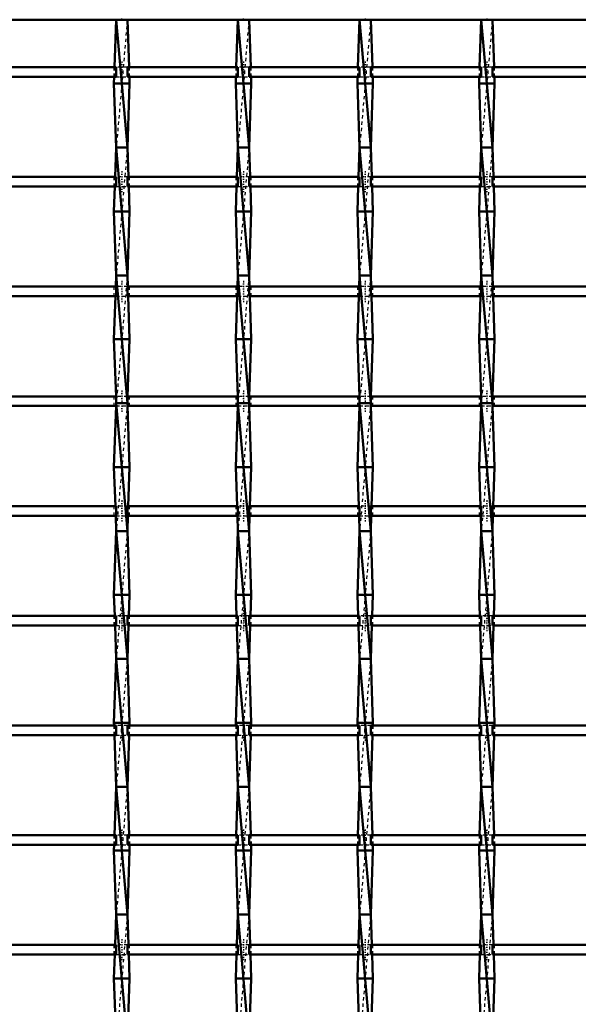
# Model space of a CAD drawing. Header units: millimetres. Extents: x -846 to 551, y -500 to 878.
# Tile 20 of 24: x 25 to 200, y 189 to 497. Entities that reach past the tile are written whole.
import ezdxf

# ---------------------------------------------------------------- set-up
doc = ezdxf.new("R2010")
doc.units = ezdxf.units.MM
doc.linetypes.add('Center', pattern=[1.5, 0.45, -0.5, 0.05, -0.5])
doc.linetypes.add('Dashed', pattern=[2, 1, -1])
for name, color, linetype, lineweight in [('2d ConnectionPoints', 7, 'Continuous', 50), ('AM_0', 7, 'Continuous', 50), ('AM_7', 7, 'Center', 25), ('AM_9', 6, 'Dashed', 25)]:
    doc.layers.add(name, color=color, linetype=linetype, lineweight=lineweight)

# ---------------------------------------------------------------- blocks, each defined once
blk = doc.blocks.new('17_oixwmkj4igmi1gzsticdasu9m________0_in_LSSP33034383111000100035010_4')
at = {"layer": 'AM_0'}
for p, q in [((55.42, 497), (54.88, 482.12)), ((58.88, 497), (55.42, 497)), ((55.42, 497), (58.88, 457)), ((58.88, 497), (59.42, 482.12)), ((54.78, 479.12), (54.7, 477)), ((59.52, 479.12), (59.6, 477)), ((54.7, 477), (55.42, 457)), ((59.6, 477), (54.7, 477)), ((59.6, 477), (58.88, 457)), ((55.42, 457), (55.09, 447.79)), ((58.88, 457), (55.42, 457)), ((55.42, 457), (58.88, 417)), ((58.88, 457), (59.21, 447.79)), ((54.98, 444.79), (54.7, 437)), ((59.32, 444.79), (59.6, 437)), ((54.7, 437), (55.42, 417)), ((59.6, 437), (54.7, 437)), ((59.6, 437), (58.88, 417)), ((55.42, 417), (55.29, 413.46)), ((55.42, 417), (58.88, 377)), ((58.88, 417), (55.42, 417)), ((58.88, 417), (59.01, 413.46)), ((55.18, 410.46), (54.7, 397)), ((59.12, 410.46), (59.6, 397)), ((59.6, 397), (54.7, 397)), ((54.7, 397), (55.34, 379.13)), ((59.6, 397), (58.96, 379.13)), ((55.39, 376.13), (54.7, 357)), ((55.42, 377), (58.88, 337)), ((58.88, 377), (55.42, 377)), ((58.91, 376.13), (59.6, 357)), ((54.7, 357), (55.14, 344.8)), ((59.6, 357), (54.7, 357)), ((59.6, 357), (59.16, 344.8)), ((55.25, 341.8), (55.42, 337)), ((59.05, 341.8), (58.88, 337)), ((55.42, 337), (54.7, 317)), ((55.42, 337), (58.88, 297)), ((58.88, 337), (55.42, 337)), ((58.88, 337), (59.6, 317)), ((54.7, 317), (54.93, 310.47)), ((59.6, 317), (54.7, 317)), ((59.6, 317), (59.37, 310.47)), ((55.04, 307.47), (55.42, 297)), ((59.26, 307.47), (58.88, 297)), ((55.42, 297), (54.7, 277)), ((58.88, 297), (55.42, 297)), ((55.42, 297), (58.88, 257)), ((58.88, 297), (59.6, 277)), ((54.7, 277), (54.73, 276.14)), ((59.6, 277), (54.7, 277)), ((59.6, 277), (59.57, 276.14)), ((54.84, 273.14), (55.42, 257)), ((59.46, 273.14), (58.88, 257)), ((55.42, 257), (54.87, 241.81)), ((58.88, 257), (55.42, 257)), ((55.42, 257), (58.88, 217)), ((58.88, 257), (59.43, 241.81)), ((54.76, 238.81), (54.7, 237)), ((59.54, 238.81), (59.6, 237)), ((59.6, 237), (54.7, 237)), ((54.7, 237), (55.42, 217)), ((59.6, 237), (58.88, 217)), ((55.42, 217), (55.08, 207.48)), ((58.88, 217), (55.42, 217)), ((55.42, 217), (58.88, 177)), ((58.88, 217), (59.22, 207.48)), ((54.97, 204.48), (54.7, 197)), ((59.33, 204.48), (59.6, 197)), ((59.6, 197), (54.7, 197)), ((54.7, 197), (55.42, 177)), ((59.6, 197), (58.88, 177))]:
    blk.add_line(p, q, dxfattribs=at)
at = {"layer": 'AM_9'}
for p, q in [((58.88, 497), (55.42, 457)), ((54.88, 482.12), (54.78, 479.12)), ((59.42, 482.12), (59.52, 479.12)), ((58.88, 457), (55.42, 417)), ((55.09, 447.79), (54.98, 444.79)), ((59.21, 447.79), (59.32, 444.79)), ((58.88, 417), (55.42, 377)), ((55.29, 413.46), (55.18, 410.46)), ((59.01, 413.46), (59.12, 410.46)), ((55.34, 379.13), (55.42, 377)), ((58.96, 379.13), (58.88, 377)), ((55.42, 377), (55.39, 376.13)), ((58.88, 377), (55.42, 337)), ((58.88, 377), (58.91, 376.13)), ((55.14, 344.8), (55.25, 341.8)), ((59.16, 344.8), (59.05, 341.8)), ((58.88, 337), (55.42, 297)), ((54.93, 310.47), (55.04, 307.47)), ((59.37, 310.47), (59.26, 307.47)), ((58.88, 297), (55.42, 257)), ((54.73, 276.14), (54.84, 273.14)), ((59.57, 276.14), (59.46, 273.14)), ((58.88, 257), (55.42, 217)), ((54.87, 241.81), (54.76, 238.81)), ((59.43, 241.81), (59.54, 238.81)), ((58.88, 217), (55.42, 177)), ((55.08, 207.48), (54.97, 204.48)), ((59.22, 207.48), (59.33, 204.48))]:
    blk.add_line(p, q, dxfattribs=at)
blk = doc.blocks.new('18_wx5jxwz8atlbsefa6jwwem9ki________0_in_LSSP33034383111000100035010_4')
at = {"layer": 'AM_0'}
for p, q in [((93.52, 497), (92.98, 482.12)), ((93.52, 497), (96.98, 457)), ((96.98, 497), (93.52, 497)), ((96.98, 497), (97.52, 482.12)), ((92.88, 479.12), (92.8, 477)), ((97.62, 479.12), (97.7, 477)), ((97.7, 477), (92.8, 477)), ((92.8, 477), (93.52, 457)), ((97.7, 477), (96.98, 457)), ((93.52, 457), (93.19, 447.79)), ((96.98, 457), (93.52, 457)), ((93.52, 457), (96.98, 417)), ((96.98, 457), (97.31, 447.79)), ((93.08, 444.79), (92.8, 437)), ((97.42, 444.79), (97.7, 437)), ((92.8, 437), (93.52, 417)), ((97.7, 437), (92.8, 437)), ((97.7, 437), (96.98, 417)), ((93.52, 417), (93.39, 413.46)), ((93.52, 417), (96.98, 377)), ((96.98, 417), (93.52, 417)), ((96.98, 417), (97.11, 413.46)), ((93.28, 410.46), (92.8, 397)), ((97.22, 410.46), (97.7, 397)), ((92.8, 397), (93.44, 379.13)), ((97.7, 397), (92.8, 397)), ((97.7, 397), (97.06, 379.13)), ((93.49, 376.13), (92.8, 357)), ((93.52, 377), (96.98, 337)), ((96.98, 377), (93.52, 377)), ((97.01, 376.13), (97.7, 357)), ((97.7, 357), (92.8, 357)), ((92.8, 357), (93.24, 344.8)), ((97.7, 357), (97.26, 344.8)), ((93.35, 341.8), (93.52, 337)), ((97.15, 341.8), (96.98, 337)), ((93.52, 337), (92.8, 317)), ((93.52, 337), (96.98, 297)), ((96.98, 337), (93.52, 337)), ((96.98, 337), (97.7, 317)), ((92.8, 317), (93.03, 310.47)), ((97.7, 317), (92.8, 317)), ((97.7, 317), (97.47, 310.47)), ((93.14, 307.47), (93.52, 297)), ((97.36, 307.47), (96.98, 297)), ((93.52, 297), (92.8, 277)), ((96.98, 297), (93.52, 297)), ((93.52, 297), (96.98, 257)), ((96.98, 297), (97.7, 277)), ((92.8, 277), (92.83, 276.14)), ((97.7, 277), (92.8, 277)), ((97.7, 277), (97.67, 276.14)), ((92.94, 273.14), (93.52, 257)), ((97.56, 273.14), (96.98, 257)), ((93.52, 257), (92.97, 241.81)), ((96.98, 257), (93.52, 257)), ((93.52, 257), (96.98, 217)), ((96.98, 257), (97.53, 241.81)), ((92.86, 238.81), (92.8, 237)), ((97.64, 238.81), (97.7, 237)), ((97.7, 237), (92.8, 237)), ((92.8, 237), (93.52, 217)), ((97.7, 237), (96.98, 217)), ((93.52, 217), (93.18, 207.48)), ((96.98, 217), (93.52, 217)), ((93.52, 217), (96.98, 177)), ((96.98, 217), (97.32, 207.48)), ((93.07, 204.48), (92.8, 197)), ((97.43, 204.48), (97.7, 197)), ((97.7, 197), (92.8, 197)), ((92.8, 197), (93.52, 177)), ((97.7, 197), (96.98, 177))]:
    blk.add_line(p, q, dxfattribs=at)
at = {"layer": 'AM_9'}
for p, q in [((96.98, 497), (93.52, 457)), ((92.98, 482.12), (92.88, 479.12)), ((97.52, 482.12), (97.62, 479.12)), ((96.98, 457), (93.52, 417)), ((93.19, 447.79), (93.08, 444.79)), ((97.31, 447.79), (97.42, 444.79)), ((96.98, 417), (93.52, 377)), ((93.39, 413.46), (93.28, 410.46)), ((97.11, 413.46), (97.22, 410.46)), ((93.44, 379.13), (93.52, 377)), ((97.06, 379.13), (96.98, 377)), ((93.52, 377), (93.49, 376.13)), ((96.98, 377), (93.52, 337)), ((96.98, 377), (97.01, 376.13)), ((93.24, 344.8), (93.35, 341.8)), ((97.26, 344.8), (97.15, 341.8)), ((96.98, 337), (93.52, 297)), ((93.03, 310.47), (93.14, 307.47)), ((97.47, 310.47), (97.36, 307.47)), ((96.98, 297), (93.52, 257)), ((92.83, 276.14), (92.94, 273.14)), ((97.67, 276.14), (97.56, 273.14)), ((96.98, 257), (93.52, 217)), ((92.97, 241.81), (92.86, 238.81)), ((97.53, 241.81), (97.64, 238.81)), ((96.98, 217), (93.52, 177)), ((93.18, 207.48), (93.07, 204.48)), ((97.32, 207.48), (97.43, 204.48))]:
    blk.add_line(p, q, dxfattribs=at)
blk = doc.blocks.new('19_ggcbolt95s3ee9c9c0tl7q6ge________0_in_LSSP33034383111000100035010_4')
at = {"layer": 'AM_0'}
for p, q in [((131.62, 497), (131.08, 482.12)), ((131.62, 497), (135.08, 457)), ((135.08, 497), (131.62, 497)), ((135.08, 497), (135.62, 482.12)), ((130.98, 479.12), (130.9, 477)), ((135.72, 479.12), (135.8, 477)), ((135.8, 477), (130.9, 477)), ((130.9, 477), (131.62, 457)), ((135.8, 477), (135.08, 457)), ((131.62, 457), (131.29, 447.79)), ((135.08, 457), (131.62, 457)), ((131.62, 457), (135.08, 417)), ((135.08, 457), (135.41, 447.79)), ((131.18, 444.79), (130.9, 437)), ((135.52, 444.79), (135.8, 437)), ((130.9, 437), (131.62, 417)), ((135.8, 437), (130.9, 437)), ((135.8, 437), (135.08, 417)), ((131.62, 417), (131.49, 413.46)), ((131.62, 417), (135.08, 377)), ((135.08, 417), (131.62, 417)), ((135.08, 417), (135.21, 413.46)), ((131.38, 410.46), (130.9, 397)), ((135.32, 410.46), (135.8, 397)), ((130.9, 397), (131.54, 379.13)), ((135.8, 397), (130.9, 397)), ((135.8, 397), (135.16, 379.13)), ((131.59, 376.13), (130.9, 357)), ((131.62, 377), (135.08, 337)), ((135.08, 377), (131.62, 377)), ((135.11, 376.13), (135.8, 357)), ((130.9, 357), (131.34, 344.8)), ((135.8, 357), (130.9, 357)), ((135.8, 357), (135.36, 344.8)), ((131.45, 341.8), (131.62, 337)), ((135.25, 341.8), (135.08, 337)), ((131.62, 337), (130.9, 317)), ((131.62, 337), (135.08, 297)), ((135.08, 337), (131.62, 337)), ((135.08, 337), (135.8, 317)), ((130.9, 317), (131.13, 310.47)), ((135.8, 317), (130.9, 317)), ((135.8, 317), (135.57, 310.47)), ((131.24, 307.47), (131.62, 297)), ((135.46, 307.47), (135.08, 297)), ((131.62, 297), (130.9, 277)), ((135.08, 297), (131.62, 297)), ((131.62, 297), (135.08, 257)), ((135.08, 297), (135.8, 277)), ((130.9, 277), (130.93, 276.14)), ((135.8, 277), (130.9, 277)), ((135.8, 277), (135.77, 276.14)), ((131.04, 273.14), (131.62, 257)), ((135.66, 273.14), (135.08, 257)), ((131.62, 257), (131.07, 241.81)), ((135.08, 257), (131.62, 257)), ((131.62, 257), (135.08, 217)), ((135.08, 257), (135.63, 241.81)), ((130.96, 238.81), (130.9, 237)), ((135.74, 238.81), (135.8, 237)), ((135.8, 237), (130.9, 237)), ((130.9, 237), (131.62, 217)), ((135.8, 237), (135.08, 217)), ((131.62, 217), (131.28, 207.48)), ((131.62, 217), (135.08, 177)), ((135.08, 217), (131.62, 217)), ((135.08, 217), (135.42, 207.48)), ((131.17, 204.48), (130.9, 197)), ((135.53, 204.48), (135.8, 197)), ((135.8, 197), (130.9, 197)), ((130.9, 197), (131.62, 177)), ((135.8, 197), (135.08, 177))]:
    blk.add_line(p, q, dxfattribs=at)
at = {"layer": 'AM_9'}
for p, q in [((135.08, 497), (131.62, 457)), ((131.08, 482.12), (130.98, 479.12)), ((135.62, 482.12), (135.72, 479.12)), ((135.08, 457), (131.62, 417)), ((131.29, 447.79), (131.18, 444.79)), ((135.41, 447.79), (135.52, 444.79)), ((135.08, 417), (131.62, 377)), ((131.49, 413.46), (131.38, 410.46)), ((135.21, 413.46), (135.32, 410.46)), ((131.54, 379.13), (131.62, 377)), ((135.16, 379.13), (135.08, 377)), ((131.62, 377), (131.59, 376.13)), ((135.08, 377), (131.62, 337)), ((135.08, 377), (135.11, 376.13)), ((131.34, 344.8), (131.45, 341.8)), ((135.36, 344.8), (135.25, 341.8)), ((135.08, 337), (131.62, 297)), ((131.13, 310.47), (131.24, 307.47)), ((135.57, 310.47), (135.46, 307.47)), ((135.08, 297), (131.62, 257)), ((130.93, 276.14), (131.04, 273.14)), ((135.77, 276.14), (135.66, 273.14)), ((135.08, 257), (131.62, 217)), ((131.07, 241.81), (130.96, 238.81)), ((135.63, 241.81), (135.74, 238.81)), ((135.08, 217), (131.62, 177)), ((131.28, 207.48), (131.17, 204.48)), ((135.42, 207.48), (135.53, 204.48))]:
    blk.add_line(p, q, dxfattribs=at)
blk = doc.blocks.new('20_j3ls0thg7i15tit84gxp2uxco________0_in_LSSP33034383111000100035010_4')
at = {"layer": 'AM_0'}
for p, q in [((169.72, 497), (169.18, 482.12)), ((169.72, 497), (173.18, 457)), ((173.18, 497), (169.72, 497)), ((173.18, 497), (173.72, 482.12)), ((169.08, 479.12), (169, 477)), ((173.82, 479.12), (173.9, 477)), ((173.9, 477), (169, 477)), ((169, 477), (169.72, 457)), ((173.9, 477), (173.18, 457)), ((169.72, 457), (169.39, 447.79)), ((173.18, 457), (169.72, 457)), ((169.72, 457), (173.18, 417)), ((173.18, 457), (173.51, 447.79)), ((169.28, 444.79), (169, 437)), ((173.62, 444.79), (173.9, 437)), ((169, 437), (169.72, 417)), ((173.9, 437), (169, 437)), ((173.9, 437), (173.18, 417)), ((169.72, 417), (169.59, 413.46)), ((169.72, 417), (173.18, 377)), ((173.18, 417), (169.72, 417)), ((173.18, 417), (173.31, 413.46)), ((169.48, 410.46), (169, 397)), ((173.42, 410.46), (173.9, 397)), ((173.9, 397), (169, 397)), ((169, 397), (169.64, 379.13)), ((173.9, 397), (173.26, 379.13)), ((169.69, 376.13), (169, 357)), ((169.72, 377), (173.18, 337)), ((173.18, 377), (169.72, 377)), ((173.21, 376.13), (173.9, 357)), ((173.9, 357), (169, 357)), ((169, 357), (169.44, 344.8)), ((173.9, 357), (173.46, 344.8)), ((169.55, 341.8), (169.72, 337)), ((173.35, 341.8), (173.18, 337)), ((169.72, 337), (169, 317)), ((169.72, 337), (173.18, 297)), ((173.18, 337), (169.72, 337)), ((173.18, 337), (173.9, 317)), ((173.9, 317), (169, 317)), ((169, 317), (169.23, 310.47)), ((173.9, 317), (173.67, 310.47)), ((169.34, 307.47), (169.72, 297)), ((173.56, 307.47), (173.18, 297)), ((169.72, 297), (169, 277)), ((173.18, 297), (169.72, 297)), ((169.72, 297), (173.18, 257)), ((173.18, 297), (173.9, 277)), ((169, 277), (169.03, 276.14)), ((173.9, 277), (169, 277)), ((173.9, 277), (173.87, 276.14)), ((169.14, 273.14), (169.72, 257)), ((173.76, 273.14), (173.18, 257)), ((169.72, 257), (169.17, 241.81)), ((173.18, 257), (169.72, 257)), ((169.72, 257), (173.18, 217)), ((173.18, 257), (173.73, 241.81)), ((169.06, 238.81), (169, 237)), ((173.84, 238.81), (173.9, 237)), ((169, 237), (169.72, 217)), ((173.9, 237), (169, 237)), ((173.9, 237), (173.18, 217)), ((169.72, 217), (169.38, 207.48)), ((173.18, 217), (169.72, 217)), ((169.72, 217), (173.18, 177)), ((173.18, 217), (173.52, 207.48)), ((169.27, 204.48), (169, 197)), ((173.63, 204.48), (173.9, 197)), ((169, 197), (169.72, 177)), ((173.9, 197), (169, 197)), ((173.9, 197), (173.18, 177))]:
    blk.add_line(p, q, dxfattribs=at)
at = {"layer": 'AM_9'}
for p, q in [((173.18, 497), (169.72, 457)), ((169.18, 482.12), (169.08, 479.12)), ((173.72, 482.12), (173.82, 479.12)), ((173.18, 457), (169.72, 417)), ((169.39, 447.79), (169.28, 444.79)), ((173.51, 447.79), (173.62, 444.79)), ((173.18, 417), (169.72, 377)), ((169.59, 413.46), (169.48, 410.46)), ((173.31, 413.46), (173.42, 410.46)), ((169.64, 379.13), (169.72, 377)), ((173.26, 379.13), (173.18, 377)), ((169.72, 377), (169.69, 376.13)), ((173.18, 377), (169.72, 337)), ((173.18, 377), (173.21, 376.13)), ((169.44, 344.8), (169.55, 341.8)), ((173.46, 344.8), (173.35, 341.8)), ((173.18, 337), (169.72, 297)), ((169.23, 310.47), (169.34, 307.47)), ((173.67, 310.47), (173.56, 307.47)), ((173.18, 297), (169.72, 257)), ((169.03, 276.14), (169.14, 273.14)), ((173.87, 276.14), (173.76, 273.14)), ((173.18, 257), (169.72, 217)), ((169.17, 241.81), (169.06, 238.81)), ((173.73, 241.81), (173.84, 238.81)), ((173.18, 217), (169.72, 177)), ((169.38, 207.48), (169.27, 204.48)), ((173.52, 207.48), (173.63, 204.48))]:
    blk.add_line(p, q, dxfattribs=at)
blk = doc.blocks.new('29_xy6c9qi0zb0tg7czk9tu1x23j________0_in_LSSP33034383111000100035010_4')
at = {"layer": 'AM_0'}
blk.add_line((-500, 497), (500, 497), dxfattribs=at)
blk = doc.blocks.new('50_fn2e8tyoc2ewfq8gpsc1ht0kd________0_in_LSSP33034383111000100035010_4')
at = {"layer": 'AM_0'}
for p, q in [((55.42, 207.48), (20.78, 207.48)), ((55.42, 207.48), (55.42, 204.48)), ((58.88, 204.48), (58.88, 207.48)), ((93.52, 207.48), (58.88, 207.48)), ((93.52, 207.48), (93.52, 204.48)), ((96.98, 204.48), (96.98, 207.48)), ((131.62, 207.48), (96.98, 207.48)), ((131.62, 207.48), (131.62, 204.48)), ((135.08, 204.48), (135.08, 207.48)), ((169.72, 207.48), (135.08, 207.48)), ((169.72, 207.48), (169.72, 204.48)), ((173.18, 204.48), (173.18, 207.48)), ((207.82, 207.48), (173.18, 207.48)), ((55.42, 204.48), (20.78, 204.48)), ((93.52, 204.48), (58.88, 204.48)), ((131.62, 204.48), (96.98, 204.48)), ((169.72, 204.48), (135.08, 204.48)), ((207.82, 204.48), (173.18, 204.48))]:
    blk.add_line(p, q, dxfattribs=at)
at = {"layer": 'AM_7'}
for p, q in [((57.15, 209.28), (57.15, 202.68)), ((95.25, 209.28), (95.25, 202.68)), ((133.35, 209.28), (133.35, 202.68)), ((171.45, 209.28), (171.45, 202.68))]:
    blk.add_line(p, q, dxfattribs=at)
at = {"layer": 'AM_9'}
for p, q in [((54.7, 207.48), (54.7, 204.48)), ((58.88, 207.48), (55.42, 207.48)), ((59.6, 204.48), (59.6, 207.48)), ((92.8, 207.48), (92.8, 204.48)), ((96.98, 207.48), (93.52, 207.48)), ((97.7, 204.48), (97.7, 207.48)), ((130.9, 207.48), (130.9, 204.48)), ((135.08, 207.48), (131.62, 207.48)), ((135.8, 204.48), (135.8, 207.48)), ((169, 207.48), (169, 204.48)), ((173.18, 207.48), (169.72, 207.48)), ((173.9, 204.48), (173.9, 207.48)), ((55.42, 204.48), (58.88, 204.48)), ((93.52, 204.48), (96.98, 204.48)), ((131.62, 204.48), (135.08, 204.48)), ((169.72, 204.48), (173.18, 204.48))]:
    blk.add_line(p, q, dxfattribs=at)
blk = doc.blocks.new('51_69ja7my68h2f8k81xg9vlyhov________0_in_LSSP33034383111000100035010_4')
at = {"layer": 'AM_0'}
for p, q in [((55.42, 241.81), (20.78, 241.81)), ((55.42, 241.81), (55.42, 238.81)), ((58.88, 238.81), (58.88, 241.81)), ((93.52, 241.81), (58.88, 241.81)), ((93.52, 241.81), (93.52, 238.81)), ((96.98, 238.81), (96.98, 241.81)), ((131.62, 241.81), (96.98, 241.81)), ((131.62, 241.81), (131.62, 238.81)), ((135.08, 238.81), (135.08, 241.81)), ((169.72, 241.81), (135.08, 241.81)), ((169.72, 241.81), (169.72, 238.81)), ((173.18, 238.81), (173.18, 241.81)), ((207.82, 241.81), (173.18, 241.81)), ((55.42, 238.81), (20.78, 238.81)), ((93.52, 238.81), (58.88, 238.81)), ((131.62, 238.81), (96.98, 238.81)), ((169.72, 238.81), (135.08, 238.81)), ((207.82, 238.81), (173.18, 238.81))]:
    blk.add_line(p, q, dxfattribs=at)
at = {"layer": 'AM_7'}
for p, q in [((57.15, 243.61), (57.15, 237.01)), ((95.25, 243.61), (95.25, 237.01)), ((133.35, 243.61), (133.35, 237.01)), ((171.45, 243.61), (171.45, 237.01))]:
    blk.add_line(p, q, dxfattribs=at)
at = {"layer": 'AM_9'}
for p, q in [((54.7, 241.81), (54.7, 238.81)), ((58.88, 241.81), (55.42, 241.81)), ((59.6, 238.81), (59.6, 241.81)), ((92.8, 241.81), (92.8, 238.81)), ((96.98, 241.81), (93.52, 241.81)), ((97.7, 238.81), (97.7, 241.81)), ((130.9, 241.81), (130.9, 238.81)), ((135.08, 241.81), (131.62, 241.81)), ((135.8, 238.81), (135.8, 241.81)), ((169, 241.81), (169, 238.81)), ((173.18, 241.81), (169.72, 241.81)), ((173.9, 238.81), (173.9, 241.81)), ((55.42, 238.81), (58.88, 238.81)), ((93.52, 238.81), (96.98, 238.81)), ((131.62, 238.81), (135.08, 238.81)), ((169.72, 238.81), (173.18, 238.81))]:
    blk.add_line(p, q, dxfattribs=at)
blk = doc.blocks.new('52_q83op720g8trr4nocsee405sc________0_in_LSSP33034383111000100035010_4')
at = {"layer": 'AM_0'}
for p, q in [((55.42, 276.14), (20.78, 276.14)), ((55.42, 276.14), (55.42, 273.14)), ((58.88, 273.14), (58.88, 276.14)), ((93.52, 276.14), (58.88, 276.14)), ((93.52, 276.14), (93.52, 273.14)), ((96.98, 273.14), (96.98, 276.14)), ((131.62, 276.14), (96.98, 276.14)), ((131.62, 276.14), (131.62, 273.14)), ((135.08, 273.14), (135.08, 276.14)), ((169.72, 276.14), (135.08, 276.14)), ((169.72, 276.14), (169.72, 273.14)), ((173.18, 273.14), (173.18, 276.14)), ((207.82, 276.14), (173.18, 276.14)), ((55.42, 273.14), (20.78, 273.14)), ((93.52, 273.14), (58.88, 273.14)), ((131.62, 273.14), (96.98, 273.14)), ((169.72, 273.14), (135.08, 273.14)), ((207.82, 273.14), (173.18, 273.14))]:
    blk.add_line(p, q, dxfattribs=at)
at = {"layer": 'AM_7'}
for p, q in [((57.15, 277.94), (57.15, 271.34)), ((95.25, 277.94), (95.25, 271.34)), ((133.35, 277.94), (133.35, 271.34)), ((171.45, 277.94), (171.45, 271.34))]:
    blk.add_line(p, q, dxfattribs=at)
at = {"layer": 'AM_9'}
for p, q in [((54.7, 276.14), (54.7, 273.14)), ((58.88, 276.14), (55.42, 276.14)), ((59.6, 273.14), (59.6, 276.14)), ((92.8, 276.14), (92.8, 273.14)), ((96.98, 276.14), (93.52, 276.14)), ((97.7, 273.14), (97.7, 276.14)), ((130.9, 276.14), (130.9, 273.14)), ((135.08, 276.14), (131.62, 276.14)), ((135.8, 273.14), (135.8, 276.14)), ((169, 276.14), (169, 273.14)), ((173.18, 276.14), (169.72, 276.14)), ((173.9, 273.14), (173.9, 276.14)), ((55.42, 273.14), (58.88, 273.14)), ((93.52, 273.14), (96.98, 273.14)), ((131.62, 273.14), (135.08, 273.14)), ((169.72, 273.14), (173.18, 273.14))]:
    blk.add_line(p, q, dxfattribs=at)
blk = doc.blocks.new('53_mdl1dajpchfd9qlefr9hcna6j________0_in_LSSP33034383111000100035010_4')
at = {"layer": 'AM_0'}
for p, q in [((55.42, 310.47), (20.78, 310.47)), ((55.42, 310.47), (55.42, 307.47)), ((93.52, 310.47), (58.88, 310.47)), ((58.88, 307.47), (58.88, 310.47)), ((93.52, 310.47), (93.52, 307.47)), ((96.98, 307.47), (96.98, 310.47)), ((131.62, 310.47), (96.98, 310.47)), ((131.62, 310.47), (131.62, 307.47)), ((135.08, 307.47), (135.08, 310.47)), ((169.72, 310.47), (135.08, 310.47)), ((169.72, 310.47), (169.72, 307.47)), ((173.18, 307.47), (173.18, 310.47)), ((207.82, 310.47), (173.18, 310.47)), ((55.42, 307.47), (20.78, 307.47)), ((93.52, 307.47), (58.88, 307.47)), ((131.62, 307.47), (96.98, 307.47)), ((169.72, 307.47), (135.08, 307.47)), ((207.82, 307.47), (173.18, 307.47))]:
    blk.add_line(p, q, dxfattribs=at)
at = {"layer": 'AM_7'}
for p, q in [((57.15, 312.27), (57.15, 305.67)), ((95.25, 312.27), (95.25, 305.67)), ((133.35, 312.27), (133.35, 305.67)), ((171.45, 312.27), (171.45, 305.67))]:
    blk.add_line(p, q, dxfattribs=at)
at = {"layer": 'AM_9'}
for p, q in [((54.7, 310.47), (54.7, 307.47)), ((58.88, 310.47), (55.42, 310.47)), ((59.6, 307.47), (59.6, 310.47)), ((92.8, 310.47), (92.8, 307.47)), ((96.98, 310.47), (93.52, 310.47)), ((97.7, 307.47), (97.7, 310.47)), ((130.9, 310.47), (130.9, 307.47)), ((135.08, 310.47), (131.62, 310.47)), ((135.8, 307.47), (135.8, 310.47)), ((169, 310.47), (169, 307.47)), ((173.18, 310.47), (169.72, 310.47)), ((173.9, 307.47), (173.9, 310.47)), ((55.42, 307.47), (58.88, 307.47)), ((93.52, 307.47), (96.98, 307.47)), ((131.62, 307.47), (135.08, 307.47)), ((169.72, 307.47), (173.18, 307.47))]:
    blk.add_line(p, q, dxfattribs=at)
blk = doc.blocks.new('54_ihxm6u9sxj4ckmreifb7e1hre________0_in_LSSP33034383111000100035010_4')
at = {"layer": 'AM_0'}
for p, q in [((55.42, 344.8), (20.78, 344.8)), ((55.42, 344.8), (55.42, 341.8)), ((93.52, 344.8), (58.88, 344.8)), ((58.88, 341.8), (58.88, 344.8)), ((93.52, 344.8), (93.52, 341.8)), ((96.98, 341.8), (96.98, 344.8)), ((131.62, 344.8), (96.98, 344.8)), ((131.62, 344.8), (131.62, 341.8)), ((135.08, 341.8), (135.08, 344.8)), ((169.72, 344.8), (135.08, 344.8)), ((169.72, 344.8), (169.72, 341.8)), ((173.18, 341.8), (173.18, 344.8)), ((207.82, 344.8), (173.18, 344.8)), ((55.42, 341.8), (20.78, 341.8)), ((93.52, 341.8), (58.88, 341.8)), ((131.62, 341.8), (96.98, 341.8)), ((169.72, 341.8), (135.08, 341.8)), ((207.82, 341.8), (173.18, 341.8))]:
    blk.add_line(p, q, dxfattribs=at)
at = {"layer": 'AM_7'}
for p, q in [((57.15, 346.6), (57.15, 340)), ((95.25, 346.6), (95.25, 340)), ((133.35, 346.6), (133.35, 340)), ((171.45, 346.6), (171.45, 340))]:
    blk.add_line(p, q, dxfattribs=at)
at = {"layer": 'AM_9'}
for p, q in [((54.7, 344.8), (54.7, 341.8)), ((58.88, 344.8), (55.42, 344.8)), ((59.6, 341.8), (59.6, 344.8)), ((92.8, 344.8), (92.8, 341.8)), ((96.98, 344.8), (93.52, 344.8)), ((97.7, 341.8), (97.7, 344.8)), ((130.9, 344.8), (130.9, 341.8)), ((135.08, 344.8), (131.62, 344.8)), ((135.8, 341.8), (135.8, 344.8)), ((169, 344.8), (169, 341.8)), ((173.18, 344.8), (169.72, 344.8)), ((173.9, 341.8), (173.9, 344.8)), ((55.42, 341.8), (58.88, 341.8)), ((93.52, 341.8), (96.98, 341.8)), ((131.62, 341.8), (135.08, 341.8)), ((169.72, 341.8), (173.18, 341.8))]:
    blk.add_line(p, q, dxfattribs=at)
blk = doc.blocks.new('55_3b2ycfmukzu17sawx190mz8wc________0_in_LSSP33034383111000100035010_4')
at = {"layer": 'AM_0'}
for p, q in [((55.42, 379.13), (20.78, 379.13)), ((55.42, 379.13), (55.42, 376.13)), ((58.88, 376.13), (58.88, 379.13)), ((93.52, 379.13), (58.88, 379.13)), ((93.52, 379.13), (93.52, 376.13)), ((96.98, 376.13), (96.98, 379.13)), ((131.62, 379.13), (96.98, 379.13)), ((131.62, 379.13), (131.62, 376.13)), ((135.08, 376.13), (135.08, 379.13)), ((169.72, 379.13), (135.08, 379.13)), ((169.72, 379.13), (169.72, 376.13)), ((173.18, 376.13), (173.18, 379.13)), ((207.82, 379.13), (173.18, 379.13)), ((55.42, 376.13), (20.78, 376.13)), ((93.52, 376.13), (58.88, 376.13)), ((131.62, 376.13), (96.98, 376.13)), ((169.72, 376.13), (135.08, 376.13)), ((207.82, 376.13), (173.18, 376.13))]:
    blk.add_line(p, q, dxfattribs=at)
at = {"layer": 'AM_7'}
for p, q in [((57.15, 380.93), (57.15, 374.33)), ((95.25, 380.93), (95.25, 374.33)), ((133.35, 380.93), (133.35, 374.33)), ((171.45, 380.93), (171.45, 374.33))]:
    blk.add_line(p, q, dxfattribs=at)
at = {"layer": 'AM_9'}
for p, q in [((54.7, 379.13), (54.7, 376.13)), ((58.88, 379.13), (55.42, 379.13)), ((59.6, 376.13), (59.6, 379.13)), ((92.8, 379.13), (92.8, 376.13)), ((96.98, 379.13), (93.52, 379.13)), ((97.7, 376.13), (97.7, 379.13)), ((130.9, 379.13), (130.9, 376.13)), ((135.08, 379.13), (131.62, 379.13)), ((135.8, 376.13), (135.8, 379.13)), ((169, 379.13), (169, 376.13)), ((173.18, 379.13), (169.72, 379.13)), ((173.9, 376.13), (173.9, 379.13)), ((55.39, 376.13), (58.91, 376.13)), ((93.49, 376.13), (97.01, 376.13)), ((131.59, 376.13), (135.11, 376.13)), ((169.69, 376.13), (173.21, 376.13))]:
    blk.add_line(p, q, dxfattribs=at)
blk = doc.blocks.new('56_1h51ol44u04xsmzdojnf93s3e________0_in_LSSP33034383111000100035010_4')
at = {"layer": 'AM_0'}
for p, q in [((55.42, 413.46), (20.78, 413.46)), ((55.42, 413.46), (55.42, 410.46)), ((58.88, 410.46), (58.88, 413.46)), ((93.52, 413.46), (58.88, 413.46)), ((93.52, 413.46), (93.52, 410.46)), ((96.98, 410.46), (96.98, 413.46)), ((131.62, 413.46), (96.98, 413.46)), ((131.62, 413.46), (131.62, 410.46)), ((135.08, 410.46), (135.08, 413.46)), ((169.72, 413.46), (135.08, 413.46)), ((169.72, 413.46), (169.72, 410.46)), ((173.18, 410.46), (173.18, 413.46)), ((207.82, 413.46), (173.18, 413.46)), ((55.42, 410.46), (20.78, 410.46)), ((93.52, 410.46), (58.88, 410.46)), ((131.62, 410.46), (96.98, 410.46)), ((169.72, 410.46), (135.08, 410.46)), ((207.82, 410.46), (173.18, 410.46))]:
    blk.add_line(p, q, dxfattribs=at)
at = {"layer": 'AM_7'}
for p, q in [((57.15, 415.26), (57.15, 408.66)), ((95.25, 415.26), (95.25, 408.66)), ((133.35, 415.26), (133.35, 408.66)), ((171.45, 415.26), (171.45, 408.66))]:
    blk.add_line(p, q, dxfattribs=at)
at = {"layer": 'AM_9'}
for p, q in [((54.7, 413.46), (54.7, 410.46)), ((58.88, 413.46), (55.42, 413.46)), ((59.6, 410.46), (59.6, 413.46)), ((92.8, 413.46), (92.8, 410.46)), ((96.98, 413.46), (93.52, 413.46)), ((97.7, 410.46), (97.7, 413.46)), ((130.9, 413.46), (130.9, 410.46)), ((135.08, 413.46), (131.62, 413.46)), ((135.8, 410.46), (135.8, 413.46)), ((169, 413.46), (169, 410.46)), ((173.18, 413.46), (169.72, 413.46)), ((173.9, 410.46), (173.9, 413.46)), ((55.42, 410.46), (58.88, 410.46)), ((93.52, 410.46), (96.98, 410.46)), ((131.62, 410.46), (135.08, 410.46)), ((169.72, 410.46), (173.18, 410.46))]:
    blk.add_line(p, q, dxfattribs=at)
blk = doc.blocks.new('57_86alaee8lhardtaj86m1cyxma________0_in_LSSP33034383111000100035010_4')
at = {"layer": 'AM_0'}
for p, q in [((55.42, 447.79), (20.78, 447.79)), ((55.42, 447.79), (55.42, 444.79)), ((58.88, 444.79), (58.88, 447.79)), ((93.52, 447.79), (58.88, 447.79)), ((93.52, 447.79), (93.52, 444.79)), ((96.98, 444.79), (96.98, 447.79)), ((131.62, 447.79), (96.98, 447.79)), ((131.62, 447.79), (131.62, 444.79)), ((135.08, 444.79), (135.08, 447.79)), ((169.72, 447.79), (135.08, 447.79)), ((169.72, 447.79), (169.72, 444.79)), ((173.18, 444.79), (173.18, 447.79)), ((207.82, 447.79), (173.18, 447.79)), ((55.42, 444.79), (20.78, 444.79)), ((93.52, 444.79), (58.88, 444.79)), ((131.62, 444.79), (96.98, 444.79)), ((169.72, 444.79), (135.08, 444.79)), ((207.82, 444.79), (173.18, 444.79))]:
    blk.add_line(p, q, dxfattribs=at)
at = {"layer": 'AM_7'}
for p, q in [((57.15, 449.59), (57.15, 442.99)), ((95.25, 449.59), (95.25, 442.99)), ((133.35, 449.59), (133.35, 442.99)), ((171.45, 449.59), (171.45, 442.99))]:
    blk.add_line(p, q, dxfattribs=at)
at = {"layer": 'AM_9'}
for p, q in [((54.7, 447.79), (54.7, 444.79)), ((58.88, 447.79), (55.42, 447.79)), ((59.6, 444.79), (59.6, 447.79)), ((92.8, 447.79), (92.8, 444.79)), ((96.98, 447.79), (93.52, 447.79)), ((97.7, 444.79), (97.7, 447.79)), ((130.9, 447.79), (130.9, 444.79)), ((135.08, 447.79), (131.62, 447.79)), ((135.8, 444.79), (135.8, 447.79)), ((169, 447.79), (169, 444.79)), ((173.18, 447.79), (169.72, 447.79)), ((173.9, 444.79), (173.9, 447.79)), ((55.42, 444.79), (58.88, 444.79)), ((93.52, 444.79), (96.98, 444.79)), ((131.62, 444.79), (135.08, 444.79)), ((169.72, 444.79), (173.18, 444.79))]:
    blk.add_line(p, q, dxfattribs=at)
blk = doc.blocks.new('58_0ff5aoimkym7vqxw5y4kbuqpu________0_in_LSSP33034383111000100035010_4')
at = {"layer": 'AM_0'}
for p, q in [((55.42, 482.12), (20.78, 482.12)), ((55.42, 482.12), (55.42, 479.12)), ((93.52, 482.12), (58.88, 482.12)), ((58.88, 479.12), (58.88, 482.12)), ((93.52, 482.12), (93.52, 479.12)), ((96.98, 479.12), (96.98, 482.12)), ((131.62, 482.12), (96.98, 482.12)), ((131.62, 482.12), (131.62, 479.12)), ((135.08, 479.12), (135.08, 482.12)), ((169.72, 482.12), (135.08, 482.12)), ((169.72, 482.12), (169.72, 479.12)), ((173.18, 479.12), (173.18, 482.12)), ((207.82, 482.12), (173.18, 482.12)), ((55.42, 479.12), (20.78, 479.12)), ((93.52, 479.12), (58.88, 479.12)), ((131.62, 479.12), (96.98, 479.12)), ((169.72, 479.12), (135.08, 479.12)), ((207.82, 479.12), (173.18, 479.12))]:
    blk.add_line(p, q, dxfattribs=at)
at = {"layer": 'AM_7'}
for p, q in [((57.15, 483.92), (57.15, 477.32)), ((95.25, 483.92), (95.25, 477.32)), ((133.35, 483.92), (133.35, 477.32)), ((171.45, 483.92), (171.45, 477.32))]:
    blk.add_line(p, q, dxfattribs=at)
at = {"layer": 'AM_9'}
for p, q in [((54.7, 482.12), (54.7, 479.12)), ((58.88, 482.12), (55.42, 482.12)), ((59.6, 479.12), (59.6, 482.12)), ((92.8, 482.12), (92.8, 479.12)), ((96.98, 482.12), (93.52, 482.12)), ((97.7, 479.12), (97.7, 482.12)), ((130.9, 482.12), (130.9, 479.12)), ((135.08, 482.12), (131.62, 482.12)), ((135.8, 479.12), (135.8, 482.12)), ((169, 482.12), (169, 479.12)), ((173.18, 482.12), (169.72, 482.12)), ((173.9, 479.12), (173.9, 482.12)), ((55.42, 479.12), (58.88, 479.12)), ((93.52, 479.12), (96.98, 479.12)), ((131.62, 479.12), (135.08, 479.12)), ((169.72, 479.12), (173.18, 479.12))]:
    blk.add_line(p, q, dxfattribs=at)

msp = doc.modelspace()

# ---------------------------------------------------------------- linework, layer by layer
at = {"layer": '2d ConnectionPoints'}
for p in [(57.15, 497), (57.15, 497), (95.25, 497), (95.25, 497), (133.35, 497), (133.35, 497), (171.45, 497), (171.45, 497)]:
    msp.add_point(p, dxfattribs=at)

# ---------------------------------------------------------------- block references
for name in ['29_xy6c9qi0zb0tg7czk9tu1x23j________0_in_LSSP33034383111000100035010_4', '17_oixwmkj4igmi1gzsticdasu9m________0_in_LSSP33034383111000100035010_4', '18_wx5jxwz8atlbsefa6jwwem9ki________0_in_LSSP33034383111000100035010_4', '19_ggcbolt95s3ee9c9c0tl7q6ge________0_in_LSSP33034383111000100035010_4', '20_j3ls0thg7i15tit84gxp2uxco________0_in_LSSP33034383111000100035010_4', '58_0ff5aoimkym7vqxw5y4kbuqpu________0_in_LSSP33034383111000100035010_4', '57_86alaee8lhardtaj86m1cyxma________0_in_LSSP33034383111000100035010_4', '56_1h51ol44u04xsmzdojnf93s3e________0_in_LSSP33034383111000100035010_4', '55_3b2ycfmukzu17sawx190mz8wc________0_in_LSSP33034383111000100035010_4', '54_ihxm6u9sxj4ckmreifb7e1hre________0_in_LSSP33034383111000100035010_4', '53_mdl1dajpchfd9qlefr9hcna6j________0_in_LSSP33034383111000100035010_4', '52_q83op720g8trr4nocsee405sc________0_in_LSSP33034383111000100035010_4', '51_69ja7my68h2f8k81xg9vlyhov________0_in_LSSP33034383111000100035010_4', '50_fn2e8tyoc2ewfq8gpsc1ht0kd________0_in_LSSP33034383111000100035010_4']:
    msp.add_blockref(name, (0, 0))

doc.saveas('drawing.dxf')
